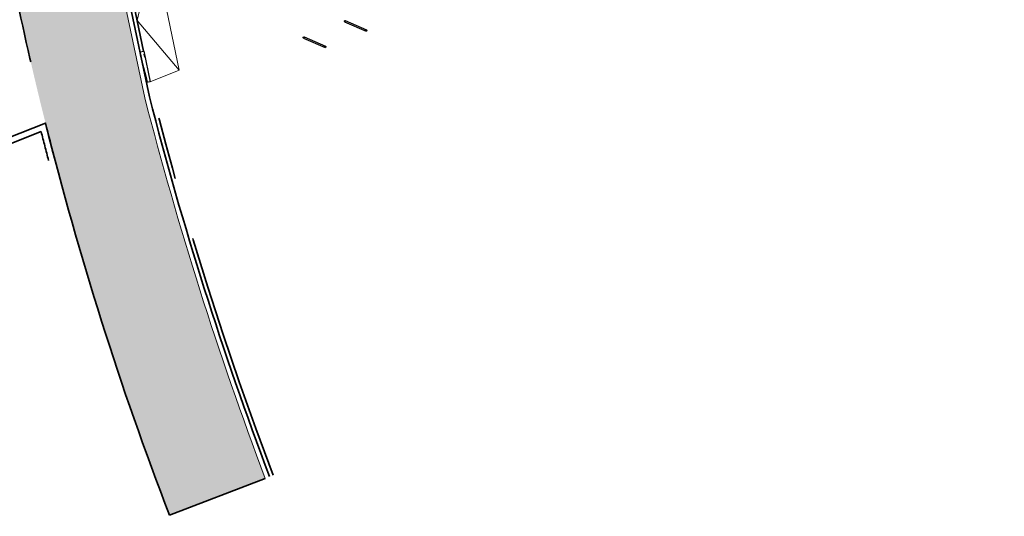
# Model space of a CAD drawing. Header units: metres. Extents: x 126075 to 126745, y 502461 to 502767.
# Tile 5 of 94: x 126522 to 126553, y 502474 to 502490. Entities that reach past the tile are written whole.
import ezdxf
from ezdxf.lldxf.tags import DXFTag

# ---------------------------------------------------------------- set-up
doc = ezdxf.new("R2010")
doc.units = ezdxf.units.M
for name, pattern in [('VH-OPSLUITBAND-SO', [10, 4, -2, 2, -2]), ('VH-RIJWIELPADBAND-SO', [20, 8, -2, 2, -2, 0, -2, 2, -2]), ('VH-TROTTOIRBAND_VARIANT01-SO', [20, 10, -2, 2, -2, 2, -2]), ('ZZ-HIDDEN-SO', [4, 2, -2])]:
    doc.linetypes.add(name, pattern=pattern)
doc.layers.get('0').update_dxf_attribs({"linetype": 'CONTINUOUS'})
for name, color, linetype, lineweight in [('N-WE-IE-MEUBILAIR_WEGMEUBILAIR_FIETSENREK-S', 7, 'CONTINUOUS', 25), ('N-WE-VH-AANSLUITEN OP SITUATIE-G', 7, 'AL-AANSLUITEN_OP_BESTAAND', 35), ('N-WE-VH-GESLOTENVERHARDING_ASFALT_ROOD-G', 10, 'CONTINUOUS', 35), ('N-WE-VH-GESLOTENVERHARDING_ASFALT_ROOD-V', 13, 'CONTINUOUS', 18), ('N-WE-VH-KANTOPSLUITING_OPSLUITBAND_120X250-G', 150, 'VH-OPSLUITBAND-SO', 35), ('N-WE-VH-KANTOPSLUITING_RIJWIELPADBAND_40 120_250-G', 10, 'VH-RIJWIELPADBAND-SO', 35), ('N-WE-VH-KANTOPSLUITING_RIJWIELPADBAND_40 120_250_EINDVERLOOPBAND-S', 10, 'CONTINUOUS', 25), ('N-WE-VH-KANTOPSLUITING_TROTTOIRBAND_180X200_250-G', 210, 'VH-TROTTOIRBAND_VARIANT01-SO', 35), ('N-WE-VH-KANTOPSLUITING_VOORKANTBAND-G', 50, 'CONTINUOUS', 35), ('N-WE-VH-KANTVERHARDING_TEGEL-G', 60, 'CONTINUOUS', 18), ('N-WE-VH-MATERIAALGRENS-G', 7, 'ZZ-HIDDEN-SO', 35), ('X-XX-AL-AANPIJLING-G', 7, 'CONTINUOUS', 18)]:
    doc.layers.add(name, color=color, linetype=linetype, lineweight=lineweight)
tags = doc.linetypes.add('AL-AANSLUITEN_OP_BESTAAND', pattern='A,2.54,-1.27,["#",Standard,S=2.54,R=0,X=-0.64,Y=-0.64],-2.54', length=6.35).pattern_tags.tags
tags[6] = DXFTag(74, 10)

# ---------------------------------------------------------------- blocks, each defined once
blk = doc.blocks.new('SIE-WEG_FIETSNIET')
for p, q in [((-0.375, 0.01999999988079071), (-0.375, -0.01999999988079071)), ((0.375, 0.01999999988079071), (-0.375, 0.01999999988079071)), ((0.3749999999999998, 0.01999999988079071), (0.375, -0.01999999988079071)), ((0.375, -0.01999999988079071), (-0.375, -0.01999999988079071))]:
    blk.add_line(p, q)
for centre in [(-0.375, 0), (0.375, 0)]:
    blk.add_circle(centre, 0.01999999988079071)
blk = doc.blocks.new('SVH-RIJWIELPAD EINDVERLOOPBAND_40 120X250_MAAIVELD_LINKS_L1000_HD-MM')
blk.add_line((0, 40), (-100, 40))
blk.add_lwpolyline([(0, 0), (-1000, 0), (-1000, 120), (0, 120)], close=True)
at = {"flags": 128}
blk.add_lwpolyline([(-100, 40), (-900, 0)], dxfattribs=at)

msp = doc.modelspace()

# ---------------------------------------------------------------- hatches: boundary and pattern name
at = {"layer": 'N-WE-VH-GESLOTENVERHARDING_ASFALT_ROOD-V', "transparency": 33554687}
h = msp.add_hatch(color=256, dxfattribs=at)
h.dxf.hatch_style = 1
edge = h.paths.add_edge_path()
edge.add_line((126686.9932172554, 502554.7493315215), (126705.1503951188, 502554.9084755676))
edge.add_line((126705.1503951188, 502554.9084755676), (126705.1289267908, 502557.4883863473))
edge.add_line((126705.1289267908, 502557.4883863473), (126688.0010981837, 502557.3428317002))
edge.add_arc((126690.450111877, 502332.5561647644), 224.8000073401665, 90.6242033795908, 90.88314187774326)
edge.add_arc((126689.2854505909, 502352.9574249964), 204.3849873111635, 90.64483721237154, 92.3698663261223)
edge.add_line((126680.8340950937, 502557.1676050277), (126680.8583171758, 502556.5682336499))
edge.add_line((126680.8583171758, 502556.5682336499), (126680.3587476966, 502556.547486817))
edge.add_line((126680.3587476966, 502556.547486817), (126679.8592256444, 502556.5256259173))
edge.add_line((126679.8592256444, 502556.5256259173), (126679.3597535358, 502556.5026510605))
edge.add_line((126679.3597535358, 502556.5026510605), (126678.8603339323, 502556.4785623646))
edge.add_line((126678.8603339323, 502556.4785623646), (126678.3609692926, 502556.4533599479))
edge.add_line((126678.3609692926, 502556.4533599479), (126677.8616621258, 502556.4270439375))
edge.add_line((126677.8616621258, 502556.4270439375), (126677.3624148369, 502556.3996144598))
edge.add_line((126677.3624148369, 502556.3996144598), (126676.8632299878, 502556.3710716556))
edge.add_line((126676.8632299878, 502556.3710716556), (126676.3641100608, 502556.3414156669))
edge.add_line((126676.3641100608, 502556.3414156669), (126675.8650574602, 502556.3106466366))
edge.add_line((126675.8650574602, 502556.3106466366), (126675.3660747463, 502556.2787647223))
edge.add_line((126675.3660747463, 502556.2787647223), (126674.8671643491, 502556.2457700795))
edge.add_line((126674.8671643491, 502556.2457700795), (126674.3683288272, 502556.2116628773))
edge.add_line((126674.3683288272, 502556.2116628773), (126673.8695705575, 502556.1764432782))
edge.add_line((126673.8695705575, 502556.1764432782), (126673.3708921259, 502556.140111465))
edge.add_line((126673.3708921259, 502556.140111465), (126672.8722959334, 502556.1026676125))
edge.add_line((126672.8722959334, 502556.1026676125), (126672.3737844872, 502556.0641119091))
edge.add_line((126672.3737844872, 502556.0641119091), (126671.8753602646, 502556.0244445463))
edge.add_line((126671.8753602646, 502556.0244445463), (126671.3770257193, 502555.9836657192))
edge.add_line((126671.3770257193, 502555.9836657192), (126670.8787834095, 502555.9417756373))
edge.add_line((126670.8787834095, 502555.9417756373), (126670.380635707, 502555.8987745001))
edge.add_line((126670.380635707, 502555.8987745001), (126669.8825851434, 502555.8546625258))
edge.add_line((126669.8825851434, 502555.8546625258), (126669.3846342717, 502555.8094399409))
edge.add_line((126669.3846342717, 502555.8094399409), (126668.8867854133, 502555.7631069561))
edge.add_line((126668.8867854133, 502555.7631069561), (126668.3890411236, 502555.7156638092))
edge.add_line((126668.3890411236, 502555.7156638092), (126667.8914039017, 502555.6671107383))
edge.add_line((126667.8914039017, 502555.6671107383), (126667.3938762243, 502555.6174479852))
edge.add_line((126667.3938762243, 502555.6174479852), (126666.8964604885, 502555.5666757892))
edge.add_line((126666.8964604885, 502555.5666757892), (126666.3991592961, 502555.5147944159))
edge.add_line((126666.3991592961, 502555.5147944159), (126665.9019749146, 502555.4618041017))
edge.add_line((126665.9019749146, 502555.4618041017), (126665.4049100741, 502555.4077051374))
edge.add_line((126665.4049100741, 502555.4077051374), (126664.9079670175, 502555.3524977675))
edge.add_line((126664.9079670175, 502555.3524977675), (126664.4111483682, 502555.2961822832))
edge.add_line((126664.4111483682, 502555.2961822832), (126663.9144565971, 502555.2387589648))
edge.add_line((126663.9144565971, 502555.2387589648), (126663.4178939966, 502555.1802280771))
edge.add_line((126663.4178939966, 502555.1802280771), (126662.9214632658, 502555.1205899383))
edge.add_line((126662.9214632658, 502555.1205899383), (126662.4251667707, 502555.0598448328))
edge.add_line((126662.4251667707, 502555.0598448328), (126661.9290070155, 502554.9979930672))
edge.add_line((126661.9290070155, 502554.9979930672), (126661.4110348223, 502554.9340574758))
edge.add_arc((126664.1096812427, 502537.4942988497), 17.64731915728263, 98.79624331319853, 104.4663793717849)
edge.add_line((126659.7011716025, 502554.5820990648), (126643.0320242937, 502550.3154710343))
edge.add_line((126643.0320242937, 502550.3154710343), (126628.7427438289, 502546.657992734))
edge.add_line((126628.7427438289, 502546.657992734), (126625.1004993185, 502545.72572534))
edge.add_arc((126629.8663994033, 502527.1059886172), 19.21999998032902, 104.3571633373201, 111.6936099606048)
edge.add_line((126622.7618584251, 502544.9647090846), (126617.2882697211, 502542.7872106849))
edge.add_arc((126210.895717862, 503581.4162511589), 1115.30497619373, 290.4018241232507, 291.36930631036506, ccw=False)
edge.add_line((126599.6931375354, 502536.0733617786), (126571.5444910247, 502524.8752911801))
edge.add_arc((126609.4033405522, 502429.709310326), 102.4199999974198, 111.6936099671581, 116.0361342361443)
edge.add_arc((126609.4033405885, 502429.7093102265), 102.4200001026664, 116.0361342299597, 120.1698863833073)
edge.add_line((126557.9305687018, 502518.25540091), (126553.0946039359, 502515.4442038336))
edge.add_line((126553.0946039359, 502515.4442038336), (126531.4575352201, 502502.8663486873))
edge.add_line((126531.4575352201, 502502.8663486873), (126529.6368008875, 502501.8079367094))
edge.add_arc((126528.6214710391, 502503.5311040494), 2.000050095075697, 201.7514972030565, 300.5075707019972, ccw=False)
edge.add_line((126526.7638247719, 502502.7899220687), (126525.8166204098, 502505.1640074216))
edge.add_arc((126532.7772465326, 502491.876807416), 15.00000000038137, 117.6482228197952, 133.4979649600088)
edge.add_line((126522.4523143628, 502502.7577897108), (126523.3795696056, 502500.4171885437))
edge.add_arc((126520.5904627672, 502499.3122527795), 2.999999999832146, -38.92423144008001, 21.611546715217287, ccw=False)
edge.add_arc((126528.7592265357, 502492.7151853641), 7.499999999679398, 141.075768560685, 162.0602522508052)
edge.add_arc((126518.7697265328, 502495.9493606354), 3.000000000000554, 291.5616960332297, 342.0602522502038, ccw=False)
edge.add_line((126519.8722351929, 502493.1592934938), (126517.7842219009, 502492.3342048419))
edge.add_arc((126532.7772465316, 502491.8768074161), 14.99999999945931, 178.2525996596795, 188.3220407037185)
edge.add_line((126517.9351937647, 502489.7057547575), (126521.4369095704, 502491.0894748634))
edge.add_arc((126627.1512272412, 502513.1911271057), 107.9999999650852, 191.8087142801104, 194.0628541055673)
edge.add_arc((126627.151227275, 502513.1911271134), 107.9999999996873, 194.0628541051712, 201.0451295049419)
edge.add_line((126526.3550578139, 502474.4079835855), (126529.4166157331, 502475.5880898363))
edge.add_arc((126637.5669915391, 502516.5198728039), 115.6369951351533, 194.4038615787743, 200.7302018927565, ccw=False)
edge.add_line((126525.5648836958, 502487.7545728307), (126524.6489251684, 502492.100619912))
edge.add_arc((126529.6882223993, 502493.1626855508), 5.150000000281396, 120.16988638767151, 191.901297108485, ccw=False)
edge.add_line((126527.1000094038, 502497.6150617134), (126527.1753942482, 502497.4853808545))
edge.add_line((126527.1753942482, 502497.4853808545), (126559.1869827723, 502516.0940532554))
edge.add_arc((126609.4033404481, 502429.7093104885), 99.91999980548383, 116.5752063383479, 120.1698863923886, ccw=False)
edge.add_arc((126610.5218977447, 502427.2127677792), 102.6532550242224, 111.7586366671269, 116.5101796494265, ccw=False)
edge.add_line((126572.4685988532, 502522.5523566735), (126600.6361754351, 502533.757958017))
edge.add_arc((126732.2782878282, 502215.1048941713), 344.7744492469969, 109.3218369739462, 112.4465230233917, ccw=False)
edge.add_line((126618.2013602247, 502540.4598932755), (126623.6859662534, 502542.6417745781))
edge.add_arc((126629.8663994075, 502527.1059886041), 16.71999999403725, 104.3571633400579, 111.69360995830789, ccw=False)
edge.add_line((126625.7204134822, 502543.3038032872), (126660.3210857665, 502552.1601770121))
edge.add_arc((126664.4422751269, 502536.0592392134), 16.61999999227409, 96.54066146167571, 104.3571633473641, ccw=False)
edge.add_arc((126681.7503842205, 502422.7882086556), 131.1955721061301, 90.4080947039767, 98.41581263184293, ccw=False)
edge.add_arc((126680.1155586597, 502571.5464959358), 17.58000000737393, 272.2832458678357, 282.614133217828)
edge.add_arc((126687.2130375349, 502539.8309509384), 14.92000000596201, 90.84418431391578, 102.61413321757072, ccw=False)

# ---------------------------------------------------------------- linework, layer by layer
at = {"layer": 'N-WE-VH-AANSLUITEN OP SITUATIE-G', "flags": 128}
msp.add_lwpolyline([(126526.3550578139, 502474.4079835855), (126529.4166157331, 502475.5880898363)], dxfattribs=at)
at = {"layer": 'N-WE-VH-GESLOTENVERHARDING_ASFALT_ROOD-G', "flags": 128}
msp.add_lwpolyline([(126522.3880141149, 502486.9486202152, 0.03047535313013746), (126526.3550578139, 502474.4079835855)], format="xyb", dxfattribs=at)
at = {"layer": 'N-WE-VH-KANTOPSLUITING_OPSLUITBAND_120X250-G', "flags": 128}
msp.add_lwpolyline([(126525.5258119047, 502489.2492020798), (126525.1133586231, 502491.2062135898)], dxfattribs=at)
at = {"layer": 'N-WE-VH-KANTOPSLUITING_RIJWIELPADBAND_40 120_250-G', "flags": 128}
msp.add_lwpolyline([(126529.6676431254, 502475.6876039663, -0.02758895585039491), (126525.8278629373, 502487.816028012), (126525.5258119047, 502489.2492020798)], format="xyb", dxfattribs=at)
at = {"layer": 'N-WE-VH-KANTOPSLUITING_TROTTOIRBAND_180X200_250-G', "flags": 128}
msp.add_lwpolyline([(126521.0506568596, 502480.8981729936), (126519.3429436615, 502485.5309650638), (126522.249493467, 502486.6795024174, 0.002199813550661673), (126522.4868336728, 502485.7574851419, 0.002199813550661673)], format="xyb", dxfattribs=at)
at = {"layer": 'N-WE-VH-KANTOPSLUITING_VOORKANTBAND-G', "flags": 128}
for points in [[(126529.5560753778, 502475.6433754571, -0.02759871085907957), (126525.7109834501, 502487.7887137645), (126524.7957008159, 502492.1315538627, -0.323624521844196), (126527.1753942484, 502497.4853808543), (126559.1869827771, 502516.0940532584, -0.01568603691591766), (126564.7019185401, 502519.0725537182, -0.02130320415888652), (126572.4685988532, 502522.5523566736), (126600.6361754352, 502533.757958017, 0.002322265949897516), (126618.2013602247, 502540.4598932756), (126623.6859662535, 502542.6417745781, -0.03202222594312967), (126625.7204134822, 502543.3038032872), (126660.3210857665, 502552.1601770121, -0.03411915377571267), (126662.549119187, 502552.5710640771, -0.01857861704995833), (126680.8159390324, 502553.9804529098, 0.04510755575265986), (126683.9547487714, 502554.3908257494, -0.0514012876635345), (126686.9932172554, 502554.7493315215), (126705.1503951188, 502554.9084755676)], [(126529.5560753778, 502475.6433754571, -0.02759871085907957), (126525.7109834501, 502487.7887137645), (126524.7957008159, 502492.1315538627, -0.323624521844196), (126527.1753942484, 502497.4853808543), (126534.7094081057, 502501.8649821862)], [(126520.863, 502480.829), (126519.0876977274, 502485.6451519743), (126522.3878618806, 502486.9492279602, 0.002726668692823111), (126522.680298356, 502485.8081942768, 0.002726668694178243)]]:
    msp.add_lwpolyline(points, format="xyb", dxfattribs=at)
at = {"layer": 'N-WE-VH-KANTVERHARDING_TEGEL-G', "flags": 128}
msp.add_lwpolyline([(126529.4166157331, 502475.5880898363, -0.02761088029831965), (126525.5648836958, 502487.7545728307), (126524.6489251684, 502492.100619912, -0.323624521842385), (126527.1000094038, 502497.6150617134)], format="xyb", dxfattribs=at)
at = {"layer": 'N-WE-VH-MATERIAALGRENS-G', "flags": 128}
msp.add_lwpolyline([(126517.9351937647, 502489.7057547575), (126521.4369095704, 502491.0894748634, 0.009835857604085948), (126522.3880141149, 502486.9486202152)], format="xyb", dxfattribs=at)
at = {"layer": 'X-XX-AL-AANPIJLING-G', "flags": 128}
for points in [[(126525.7320386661, 502488.2706957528), (126526.6620610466, 502488.6381986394), (126525.8514616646, 502492.5509605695), (126524.921439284, 502492.1834576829)], [(126525.8514616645, 502492.5509605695), (126525.3195852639, 502490.2277078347), (126526.6620610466, 502488.6381986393)]]:
    msp.add_lwpolyline(points, dxfattribs=at)

# ---------------------------------------------------------------- block references
at = {"layer": 'N-WE-IE-MEUBILAIR_WEGMEUBILAIR_FIETSENREK-S', "rotation": 156.7}
for p in [(126532.3055602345, 502490.0607474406), (126530.9915683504, 502489.5378465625)]:
    msp.add_blockref('SIE-WEG_FIETSNIET', p, dxfattribs=at)
at = {"layer": 'N-WE-VH-KANTOPSLUITING_RIJWIELPADBAND_40 120_250_EINDVERLOOPBAND-S', "xscale": 0.001, "yscale": 0.001, "zscale": 0.001, "rotation": 281.7851551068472}
msp.add_blockref('SVH-RIJWIELPAD EINDVERLOOPBAND_40 120X250_MAAIVELD_LINKS_L1000_HD-MM', (126525.6145682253, 502488.2461866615), dxfattribs=at)

doc.saveas('drawing.dxf')
